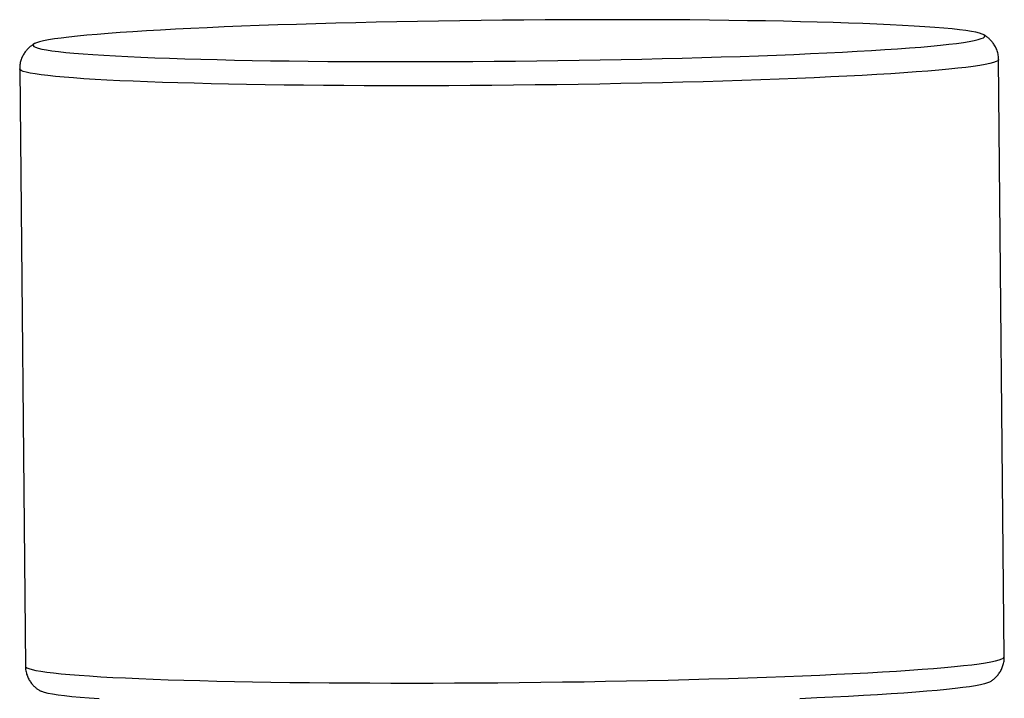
# Model space of a CAD drawing. Header units: millimetres. Extents: x -95 to 267, y -222 to 387.
# Tile 7 of 7: x -95 to 267, y 137 to 387. Entities that reach past the tile are written whole.
import ezdxf

# ---------------------------------------------------------------- set-up
doc = ezdxf.new("R2010")
doc.units = ezdxf.units.MM

msp = doc.modelspace()

# ---------------------------------------------------------------- linework, layer by layer
at = {"color": 7, "linetype": 'Continuous', "lineweight": 25}
for p, q in [((267.12, 152.63), (265.02, 372.42)), ((-94.97, 368.96), (-92.86, 149.18))]:
    msp.add_line(p, q, dxfattribs=at)
at = {"color": 7, "linetype": 'Continuous', "lineweight": 25, "flags": 128}
for points in [[(33.13, 371.65), (40.68, 371.63), (48.32, 371.62), (56.03, 371.63), (63.8, 371.66), (71.62, 371.7), (79.46, 371.75), (87.31, 371.83), (95.16, 371.91), (102.99, 372.02), (110.78, 372.13), (118.52, 372.26), (126.19, 372.41), (133.78, 372.57), (141.27, 372.74), (148.64, 372.93), (155.89, 373.13), (163, 373.34), (169.95, 373.57), (176.72, 373.8), (183.31, 374.05), (189.71, 374.31), (195.89, 374.57), (201.85, 374.85), (207.58, 375.14), (213.05, 375.43), (218.27, 375.74), (223.22, 376.05), (227.89, 376.36), (232.28, 376.68), (236.37, 377.01), (240.15, 377.35), (243.62, 377.68), (246.77, 378.02), (249.59, 378.36), (252.09, 378.71), (254.24, 379.06), (256.06, 379.4), (257.53, 379.75), (258.65, 380.09), (259.43, 380.44), (259.85, 380.78), (259.92, 381.12), (259.64, 381.45), (259, 381.79), (258.02, 382.11), (256.68, 382.43), (255, 382.75), (252.98, 383.05), (250.62, 383.35), (247.93, 383.65), (244.91, 383.93), (241.56, 384.2), (237.9, 384.47), (233.93, 384.72), (229.67, 384.97), (225.11, 385.2), (220.27, 385.42), (215.15, 385.62), (209.78, 385.82), (204.15, 386), (198.28, 386.17), (192.18, 386.33), (185.87, 386.47), (179.36, 386.59), (172.65, 386.7), (165.77, 386.8), (158.73, 386.88), (151.53, 386.95), (144.21, 387), (136.76, 387.04), (129.21, 387.06), (121.57, 387.06), (113.85, 387.05), (106.08, 387.03), (98.27, 386.99), (90.42, 386.93), (82.57, 386.86), (74.72, 386.77), (66.9, 386.67), (59.11, 386.55), (51.37, 386.42), (43.7, 386.27), (36.11, 386.11), (28.62, 385.94), (21.24, 385.75), (13.99, 385.55), (6.89, 385.34), (-0.06, 385.12), (-6.84, 384.88), (-13.43, 384.64), (-19.82, 384.38), (-26.01, 384.11), (-31.97, 383.83), (-37.69, 383.55), (-43.17, 383.25), (-48.39, 382.95), (-53.34, 382.64), (-58.01, 382.32), (-62.39, 382), (-66.48, 381.67), (-70.26, 381.34), (-73.73, 381), (-76.88, 380.66), (-79.71, 380.32), (-82.2, 379.98), (-84.36, 379.63), (-86.17, 379.28), (-87.64, 378.94), (-88.77, 378.59), (-89.54, 378.25), (-89.96, 377.9), (-90.03, 377.57), (-89.75, 377.23), (-89.12, 376.9), (-88.13, 376.57), (-86.8, 376.25), (-85.12, 375.94), (-83.1, 375.63), (-80.74, 375.33), (-78.04, 375.04), (-75.02, 374.75), (-71.68, 374.48), (-68.02, 374.22), (-64.05, 373.96), (-59.78, 373.72), (-55.22, 373.49), (-50.38, 373.27), (-45.27, 373.06), (-39.89, 372.86), (-34.26, 372.68), (-28.4, 372.51), (-22.3, 372.36), (-15.99, 372.22), (-9.47, 372.09), (-2.77, 371.98), (4.11, 371.88), (11.16, 371.8), (18.35, 371.73), (25.68, 371.68), (33.13, 371.65)], [(261.72, 143.36), (261.7, 143.35), (260.93, 143), (259.8, 142.66), (258.33, 142.31), (256.52, 141.97), (254.36, 141.62), (251.87, 141.28), (249.04, 140.93), (245.89, 140.59), (242.42, 140.26), (238.64, 139.92), (234.55, 139.6), (230.17, 139.27), (225.5, 138.96), (220.54, 138.65), (215.33, 138.34), (209.85, 138.05), (204.12, 137.76), (198.16, 137.48), (191.98, 137.22)], [(-65.74, 137.13), (-69.4, 137.39), (-72.75, 137.67), (-75.77, 137.95), (-78.46, 138.24), (-80.82, 138.54), (-82.85, 138.85), (-84.53, 139.16), (-85.86, 139.48), (-86.84, 139.81), (-87.24, 139.99)]]:
    msp.add_lwpolyline(points, dxfattribs=at)
at = {"color": 8, "linetype": 'Continuous', "lineweight": 25, "flags": 128}
for points in [[(265.02, 372.42), (265, 372.31), (264.72, 371.97), (264.09, 371.62), (263.11, 371.27), (261.78, 370.92), (260.1, 370.57), (258.08, 370.21), (255.72, 369.86), (253.03, 369.52), (250.01, 369.17), (246.67, 368.83), (243.01, 368.49), (239.04, 368.15), (234.77, 367.82), (230.2, 367.5), (225.35, 367.18), (220.23, 366.87), (214.84, 366.56), (209.2, 366.27), (203.31, 365.98), (197.2, 365.7), (190.86, 365.43), (184.32, 365.17), (177.58, 364.93), (170.66, 364.69), (163.58, 364.47), (156.33, 364.25), (148.95, 364.05), (141.45, 363.87), (133.83, 363.69), (126.12, 363.53), (118.33, 363.39), (110.47, 363.26), (102.57, 363.14), (94.63, 363.04), (86.67, 362.95), (78.7, 362.88), (70.75, 362.82), (62.83, 362.78), (54.95, 362.76), (47.13, 362.75), (39.39, 362.75), (31.73, 362.77), (24.18, 362.81), (16.74, 362.86), (9.44, 362.93), (2.29, 363.01), (-4.7, 363.11), (-11.51, 363.22), (-18.14, 363.35), (-24.56, 363.49), (-30.77, 363.65), (-36.75, 363.82), (-42.49, 364), (-47.99, 364.19), (-53.22, 364.4), (-58.18, 364.62), (-62.87, 364.86), (-67.26, 365.1), (-71.36, 365.35), (-75.14, 365.62), (-78.62, 365.9), (-81.77, 366.18), (-84.6, 366.47), (-87.1, 366.78), (-89.26, 367.09), (-91.08, 367.4), (-92.55, 367.73), (-93.68, 368.05), (-94.45, 368.39), (-94.88, 368.73), (-94.97, 368.96)], [(-92.86, 149.18), (-92.77, 148.94), (-92.35, 148.6), (-91.57, 148.27), (-90.44, 147.94), (-88.97, 147.62), (-87.15, 147.3), (-84.99, 146.99), (-82.5, 146.69), (-79.67, 146.39), (-76.51, 146.11), (-73.04, 145.83), (-69.25, 145.57), (-65.15, 145.31), (-60.76, 145.07), (-56.08, 144.84), (-51.11, 144.62), (-45.88, 144.41), (-40.39, 144.21), (-34.64, 144.03), (-28.66, 143.86), (-22.45, 143.7), (-16.03, 143.56), (-9.4, 143.44), (-2.59, 143.32), (4.4, 143.23), (11.55, 143.14), (18.85, 143.08), (26.28, 143.02), (33.84, 142.99), (41.49, 142.97), (49.24, 142.96), (57.06, 142.97), (64.94, 143), (72.86, 143.04), (80.81, 143.09), (88.77, 143.17), (96.73, 143.25), (104.68, 143.36), (112.58, 143.47), (120.44, 143.6), (128.23, 143.75), (135.94, 143.91), (143.56, 144.08), (151.06, 144.27), (158.44, 144.47), (165.68, 144.68), (172.77, 144.9), (179.69, 145.14), (186.43, 145.39), (192.97, 145.65), (199.31, 145.91), (205.42, 146.19), (211.31, 146.48), (216.95, 146.78), (222.34, 147.08), (227.46, 147.39), (232.31, 147.71), (236.87, 148.03), (241.14, 148.37), (245.11, 148.7), (248.77, 149.04), (252.12, 149.38), (255.14, 149.73), (257.83, 150.08), (260.19, 150.43), (262.21, 150.78), (263.89, 151.13), (265.22, 151.48), (266.2, 151.83), (266.83, 152.18), (267.11, 152.53), (267.12, 152.63)]]:
    msp.add_lwpolyline(points, dxfattribs=at)
at = {"color": 7, "linetype": 'Continuous', "lineweight": 25}
for points, knots in [([(264.98, 372.41), (264.99, 372.65), (265.02, 373.47), (264.74, 374.85), (264.21, 376.44), (263.47, 377.83), (262.62, 378.99), (261.72, 379.94), (260.8, 380.71), (259.98, 381.27), (259.52, 381.53), (259.32, 381.64)], [0, 0, 0, 0, 0.048377, 0.172367, 0.292277, 0.409648, 0.526138, 0.643886, 0.766134, 0.897669, 1, 1, 1, 1]), ([(-89.45, 378.29), (-89.54, 378.24), (-89.91, 378.04), (-90.63, 377.55), (-91.58, 376.78), (-92.51, 375.81), (-93.38, 374.64), (-94.13, 373.25), (-94.66, 371.69), (-94.96, 370.24), (-94.93, 369.32), (-94.93, 368.97)], [0, 0, 0, 0, 0.049251, 0.194426, 0.325613, 0.449173, 0.569446, 0.688756, 0.807922, 0.927126, 1, 1, 1, 1]), ([(261.69, 143.35), (261.74, 143.38), (262.06, 143.55), (262.73, 144), (263.67, 144.76), (264.61, 145.72), (265.48, 146.88), (266.24, 148.24), (266.79, 149.79), (267.11, 151.29), (267.09, 152.24), (267.09, 152.63)], [0, 0, 0, 0, 0.024166, 0.172794, 0.306726, 0.432552, 0.554816, 0.676005, 0.79702, 0.918069, 1, 1, 1, 1]), ([(-92.82, 149.18), (-92.83, 148.91), (-92.85, 148.05), (-92.56, 146.64), (-92.01, 145.06), (-91.26, 143.69), (-90.41, 142.54), (-89.5, 141.6), (-88.59, 140.85), (-87.77, 140.29), (-87.31, 140.04), (-87.11, 139.93)], [0, 0, 0, 0, 0.055361, 0.17799, 0.296655, 0.412898, 0.528373, 0.64525, 0.766823, 0.897934, 1, 1, 1, 1])]:
    msp.add_open_spline(points, degree=3, knots=knots, dxfattribs=at)

doc.saveas('drawing.dxf')
